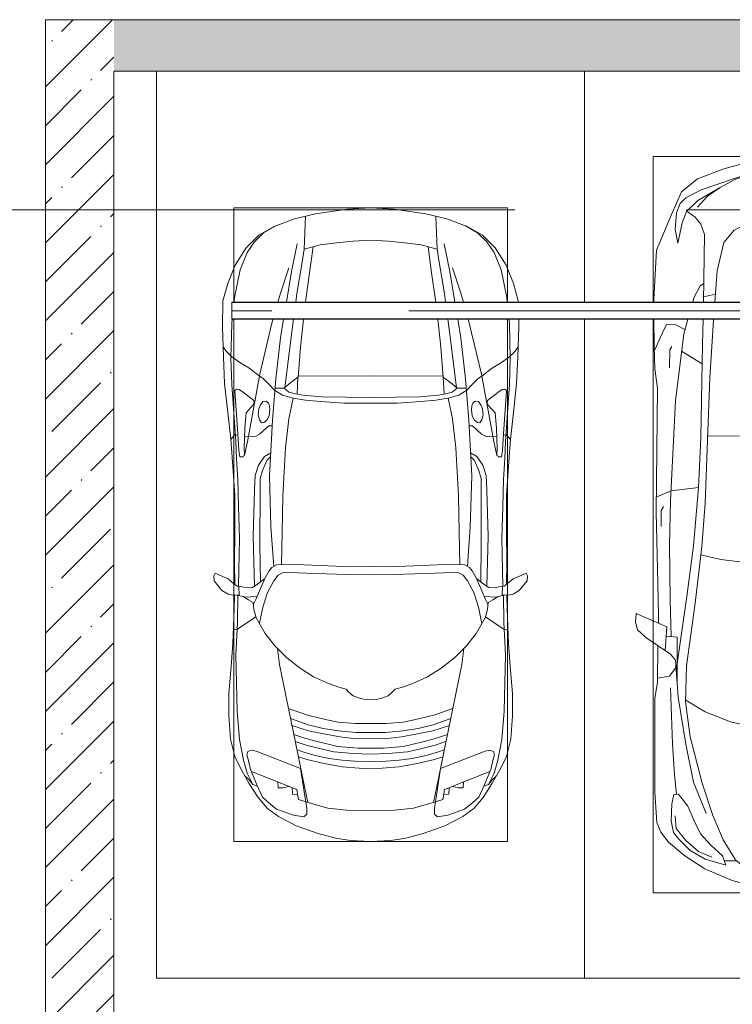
# Model space of a CAD drawing. Header units: millimetres. Extents: x -32229 to 192519, y -13689 to 125138.
# Tile 80 of 183: x -21515 to -17352, y 115608 to 121360. Entities that reach past the tile are written whole.
import ezdxf

# ---------------------------------------------------------------- set-up
doc = ezdxf.new("R2010")
doc.units = ezdxf.units.MM
doc.linetypes.add('ADSK_Линия сетки', pattern=[5000, 4000, -500, 0, -500])
doc.linetypes.add('ADSK_Осевая', pattern=[2800, 2000, -400, 0, -400])
for name, color, linetype, lineweight in [('A-DETL-GENF-OTLN', 7, 'Continuous', 18), ('A-WALL-____-MCUT', 7, 'Continuous', 40), ('A-WALL-____-PATT', 7, 'Continuous', 40), ('C-PRKG-____-OTLN', 7, 'Continuous', 18), ('E-CABL-TRAY-CNTR', 7, 'ADSK_Осевая', 18), ('E-CABL-TRAY-OTLN', 7, 'Continuous', 18), ('S-GRID-____-OTLN', 7, 'Continuous', 9)]:
    doc.layers.add(name, color=color, linetype=linetype, lineweight=lineweight)
pattern_1 = [(45, (0, 0), (-228.0985, 228.0985), []), (45, (228.1, 0), (-228.0985, 228.0985), [403.225, -80.645, 6.706, -73.939])]

# ---------------------------------------------------------------- blocks, each defined once
blk = doc.blocks.new('АР_Машиноместо - 5300x2500_С-V11--01 ЭЛ')
at = {"layer": 'A-DETL-GENF-OTLN', "color": 253, "lineweight": 13, "true_color": 0xaaaaaa}
for p, q in [((1126.4, 4794.1), (970.2, 4771.8)), ((1250, 4800), (1126.4, 4794.1)), ((1250, 4800), (1373.6, 4794.1)), ((1373.6, 4794.1), (1529.8, 4771.8)), ((812.7, 4729.4), (659.1, 4669.9)), ((970.2, 4771.8), (812.7, 4729.4)), ((1122.2, 4726.4), (988.2, 4706.7)), ((1250, 4731.7), (1122.2, 4726.4)), ((1250, 4731.7), (1377.8, 4726.4)), ((1377.8, 4726.4), (1511.8, 4706.7)), ((1529.8, 4771.8), (1687.3, 4729.4)), ((1687.3, 4729.4), (1840.9, 4669.9)), ((659.1, 4669.9), (565.9, 4595.1)), ((680.7, 4606.5), (967, 4703.6)), ((873.9, 4665.1), (791.3, 4619.7)), ((988.2, 4706.7), (873.9, 4665.1)), ((1511.8, 4706.7), (1626.1, 4665.1)), ((1819.3, 4606.5), (1533, 4703.6)), ((1626.1, 4665.1), (1708.7, 4619.7)), ((1840.9, 4669.9), (1934.1, 4595.1)), ((590.7, 4560.1), (680.7, 4606.5)), ((788.5, 4617.7), (661.8, 4543.1)), ((791.3, 4619.7), (717.1, 4568.9)), ((1708.7, 4619.7), (1782.9, 4568.9)), ((1711.5, 4617.7), (1838.2, 4543.1)), ((1909.3, 4560.1), (1819.3, 4606.5)), ((565.9, 4595.1), (507.1, 4462.6)), ((557.5, 4525.7), (590.7, 4560.1)), ((717.1, 4568.9), (659.6, 4505.3)), ((1782.9, 4568.9), (1840.4, 4505.3)), ((1942.5, 4525.7), (1909.3, 4560.1)), ((1934.1, 4595.1), (1992.9, 4462.6)), ((536.4, 4471.4), (557.5, 4525.7)), ((661.8, 4543.1), (594.6, 4479.3)), ((1838.2, 4543.1), (1905.4, 4479.3)), ((1963.6, 4471.4), (1942.5, 4525.7)), ((507.1, 4462.6), (419.6, 4254.2)), ((528.4, 4374.7), (536.4, 4471.4)), ((594.6, 4479.3), (569.5, 4413.1)), ((645, 4445.5), (597.3, 4481.4)), ((679.6, 4406.3), (645, 4445.5)), ((970.5, 4419.3), (1069.6, 4447.3)), ((1069.6, 4447.3), (1167.1, 4453.2)), ((1167.1, 4453.2), (1250, 4453.9)), ((1332.9, 4453.2), (1250, 4453.9)), ((1430.4, 4447.3), (1332.9, 4453.2)), ((1529.5, 4419.3), (1430.4, 4447.3)), ((1820.4, 4406.3), (1855, 4445.5)), ((1855, 4445.5), (1902.7, 4481.4)), ((1905.4, 4479.3), (1930.5, 4413.1)), ((1971.6, 4374.7), (1963.6, 4471.4)), ((1992.9, 4462.6), (2080.4, 4254.2)), ((543.7, 4295.1), (528.4, 4374.7)), ((569.5, 4413.1), (543.7, 4295.1)), ((699.7, 4345.5), (679.6, 4406.3)), ((872.7, 4370.2), (970.5, 4419.3)), ((1627.3, 4370.2), (1529.5, 4419.3)), ((1800.3, 4345.5), (1820.4, 4406.3)), ((1930.5, 4413.1), (1956.3, 4295.1)), ((1956.3, 4295.1), (1971.6, 4374.7)), ((693.3, 3949.9), (699.7, 4345.5)), ((812.5, 4298.9), (872.7, 4370.2)), ((1687.5, 4298.9), (1627.3, 4370.2)), ((1806.7, 3949.9), (1800.3, 4345.5)), ((774.4, 4132.9), (812.5, 4298.9)), ((1725.6, 4132.9), (1687.5, 4298.9)), ((419.6, 4254.2), (403.4, 3968)), ((2080.4, 4254.2), (2096.6, 3968)), ((760.3, 3949.9), (774.4, 4132.9)), ((1739.7, 3949.9), (1725.6, 4132.9)), ((638.7, 3975.4), (675.2, 4045.5)), ((675.2, 4045.5), (694.6, 4057.6)), ((1824.8, 4045.5), (1805.4, 4057.6)), ((1861.3, 3975.4), (1824.8, 4045.5)), ((631.5, 3949.9), (638.7, 3975.4)), ((1868.5, 3949.9), (1861.3, 3975.4)), ((403.4, 3968), (403.5, 3949.9)), ((2096.6, 3968), (2096.5, 3949.9)), ((404.3, 3849.9), (405.6, 3688.5)), ((453.1, 3766.3), (478.4, 3819.3)), ((478.4, 3819.3), (532.5, 3818.1)), ((532.5, 3818.1), (585.5, 3790.5)), ((578.7, 3762.9), (603.2, 3849.9)), ((689.3, 3705.5), (691.7, 3849.9)), ((731.2, 3507.6), (752.2, 3845.6)), ((752.2, 3845.6), (752.6, 3849.9)), ((1747.8, 3845.6), (1747.4, 3849.9)), ((1768.8, 3507.6), (1747.8, 3845.6)), ((1810.7, 3705.5), (1808.3, 3849.9)), ((1921.3, 3762.9), (1896.8, 3849.9)), ((1967.5, 3818.1), (1914.5, 3790.5)), ((2021.6, 3819.3), (1967.5, 3818.1)), ((2046.9, 3766.3), (2021.6, 3819.3)), ((2095.7, 3849.9), (2094.4, 3688.5)), ((408.2, 3667), (453.1, 3766.3)), ((530.9, 3374.8), (578.7, 3762.9)), ((1969.1, 3374.8), (1921.3, 3762.9)), ((2091.8, 3667), (2046.9, 3766.3)), ((405.6, 3688.5), (409.5, 3560)), ((496.8, 3671.6), (510.1, 3691.5)), ((678.7, 3159.5), (689.3, 3705.5)), ((1821.3, 3159.5), (1810.7, 3705.5)), ((2003.2, 3671.6), (1989.9, 3691.5)), ((2094.4, 3688.5), (2090.5, 3560)), ((495.5, 3566.1), (496.8, 3671.6)), ((687.1, 3588.8), (566.5, 3663.9)), ((1812.9, 3588.8), (1933.5, 3663.9)), ((2004.5, 3566.1), (2003.2, 3671.6)), ((409.5, 3560), (426.5, 3446.8)), ((2090.5, 3560), (2073.5, 3446.8)), ((704.9, 2775.5), (731.2, 3507.6)), ((1795.1, 2775.5), (1768.8, 3507.6)), ((426.5, 3446.8), (417.5, 2723)), ((2073.5, 3446.8), (2082.5, 2723)), ((501.4, 2789.7), (530.9, 3374.8)), ((1998.6, 2789.7), (1969.1, 3374.8)), ((665.6, 2864.6), (678.7, 3159.5)), ((1834.4, 2864.6), (1821.3, 3159.5)), ((505.1, 2846.9), (420.9, 2813.3)), ((665.8, 2867.4), (505.1, 2846.9)), ((636.6, 2526.5), (665.8, 2867.4)), ((1834.2, 2867.4), (1994.9, 2846.9)), ((1863.4, 2526.5), (1834.2, 2867.4)), ((1994.9, 2846.9), (2079.1, 2813.3)), ((495.7, 2532.3), (501.4, 2789.7)), ((684.2, 2522.3), (704.9, 2775.5)), ((1815.8, 2522.3), (1795.1, 2775.5)), ((2004.3, 2532.3), (1998.6, 2789.7)), ((417.5, 2723), (428.2, 2308.5)), ((447.8, 2733.7), (459.7, 2756.2)), ((447.8, 2638.7), (447.8, 2733.7)), ((2052.2, 2733.7), (2040.3, 2756.2)), ((2052.2, 2638.7), (2052.2, 2733.7)), ((2082.5, 2723), (2071.8, 2308.5)), ((500, 2210.1), (495.7, 2532.3)), ((2000, 2210.1), (2004.3, 2532.3)), ((636.6, 2526.5), (597, 2231)), ((644.6, 2191.8), (684.2, 2522.3)), ((1855.4, 2191.8), (1815.8, 2522.3)), ((1863.4, 2526.5), (1903, 2231)), ((428.2, 2308.5), (432.3, 2119.9)), ((2071.8, 2308.5), (2067.7, 2119.9)), ((505.9, 1996), (500, 2210.1)), ((597, 2231), (535, 1798.3)), ((595.8, 1824.8), (644.6, 2191.8)), ((1904.2, 1824.8), (1855.4, 2191.8)), ((1903, 2231), (1965, 1798.3)), ((1994.1, 1996), (2000, 2210.1)), ((296.8, 2079.9), (301.4, 2130.5)), ((301.4, 2130.5), (479.9, 2052.9)), ((2198.6, 2130.5), (2020.1, 2052.9)), ((2203.2, 2079.9), (2198.6, 2130.5)), ((309.5, 2036.1), (296.8, 2079.9)), ((432.3, 2119.9), (430.7, 2073.9)), ((2067.7, 2119.9), (2069.3, 2073.9)), ((2190.5, 2036.1), (2203.2, 2079.9)), ((357.8, 1990.1), (309.5, 2036.1)), ((479.9, 2052.9), (471, 1914.3)), ((2020.1, 2052.9), (2029, 1914.3)), ((2142.2, 1990.1), (2190.5, 2036.1)), ((500.6, 1894.5), (357.8, 1990.1)), ((540.9, 1993.7), (476.3, 1997.9)), ((540.9, 1993.7), (539.8, 1733.1)), ((1959.1, 1993.7), (2023.7, 1997.9)), ((1959.1, 1993.7), (1960.2, 1733.1)), ((1999.4, 1894.5), (2142.2, 1990.1)), ((426.5, 1730.9), (427.5, 1943)), ((2073.5, 1730.9), (2072.5, 1943)), ((530.6, 1857.6), (500.6, 1894.5)), ((546.5, 1642.6), (530.6, 1857.6)), ((1953.5, 1642.6), (1969.4, 1857.6)), ((1969.4, 1857.6), (1999.4, 1894.5)), ((533.6, 1816.8), (495, 1765.3)), ((589.4, 1615.5), (595.8, 1824.8)), ((1910.6, 1615.5), (1904.2, 1824.8)), ((1966.4, 1816.8), (2005, 1765.3)), ((410.6, 1634.2), (426.5, 1730.9)), ((495, 1765.3), (426.6, 1753.4)), ((2005, 1765.3), (2073.4, 1753.4)), ((2089.4, 1634.2), (2073.5, 1730.9)), ((409.5, 1087), (410.6, 1634.2)), ((615.4, 1410.3), (589.4, 1615.5)), ((590.4, 1624.3), (703.6, 1557.1)), ((1909.6, 1624.3), (1796.4, 1557.1)), ((1884.6, 1410.3), (1910.6, 1615.5)), ((2090.5, 1087), (2089.4, 1634.2)), ((703.6, 1557.1), (852.8, 1499)), ((1796.4, 1557.1), (1647.2, 1499)), ((852.8, 1499), (1016.6, 1459.9)), ((1647.2, 1499), (1483.4, 1459.9)), ((1016.6, 1459.9), (1146.9, 1439.4)), ((1146.9, 1439.4), (1250, 1434.1)), ((1353.1, 1439.4), (1250, 1434.1)), ((1483.4, 1459.9), (1353.1, 1439.4)), ((687.4, 1141), (615.4, 1410.3)), ((1812.6, 1141), (1884.6, 1410.3)), ((749.2, 950.3), (687.4, 1141)), ((1750.8, 950.3), (1812.6, 1141)), ((420.9, 910.7), (409.5, 1087)), ((510.2, 1018.7), (521.5, 1074.5)), ((521.5, 1074.5), (548.5, 1076.2)), ((548.5, 1076.2), (603.4, 1004.8)), ((1951.5, 1076.2), (1896.6, 1004.8)), ((1978.5, 1074.5), (1951.5, 1076.2)), ((1989.8, 1018.7), (1978.5, 1074.5)), ((2079.1, 910.7), (2090.5, 1087)), ((505.7, 920), (510.2, 1018.7)), ((603.4, 1004.8), (639.1, 920)), ((1896.6, 1004.8), (1860.9, 920)), ((1994.3, 920), (1989.8, 1018.7)), ((809.1, 809.4), (749.2, 950.3)), ((1690.9, 809.4), (1750.8, 950.3)), ((445.9, 853.1), (420.9, 910.7)), ((519.1, 851.5), (505.7, 920)), ((639.1, 920), (677.4, 843.7)), ((1860.9, 920), (1822.6, 843.7)), ((1980.9, 851.5), (1994.3, 920)), ((2054.1, 853.1), (2079.1, 910.7)), ((489, 795.6), (445.9, 853.1)), ((550, 812.3), (519.1, 851.5)), ((616.5, 746.4), (550, 812.3)), ((677.4, 843.7), (737.5, 778.3)), ((881.5, 691.6), (809.1, 809.4)), ((1618.5, 691.6), (1690.9, 809.4)), ((1822.6, 843.7), (1762.5, 778.3)), ((1883.5, 746.4), (1950, 812.3)), ((1950, 812.3), (1980.9, 851.5)), ((2011, 795.6), (2054.1, 853.1)), ((584.4, 714.6), (489, 795.6)), ((737.5, 778.3), (804.5, 715.7)), ((1762.5, 778.3), (1695.5, 715.7)), ((1915.6, 714.6), (2011, 795.6)), ((701.8, 640.4), (584.4, 714.6)), ((703.5, 696.4), (616.5, 746.4)), ((824.6, 660.9), (703.5, 696.4)), ((804.5, 715.7), (824.6, 660.9)), ((941.4, 642.2), (881.5, 691.6)), ((1558.6, 642.2), (1618.5, 691.6)), ((1695.5, 715.7), (1675.4, 660.9)), ((1675.4, 660.9), (1796.5, 696.4)), ((1796.5, 696.4), (1883.5, 746.4)), ((1798.2, 640.4), (1915.6, 714.6)), ((861.8, 571.6), (701.8, 640.4)), ((888.4, 685.9), (815.2, 686.6)), ((1050.7, 599.4), (941.4, 642.2)), ((1449.3, 599.4), (1558.6, 642.2)), ((1611.6, 685.9), (1684.8, 686.6)), ((1638.2, 571.6), (1798.2, 640.4)), ((1148.8, 583), (1050.7, 599.4)), ((1250, 581.6), (1148.8, 583)), ((1250, 581.6), (1351.2, 583)), ((1351.2, 583), (1449.3, 599.4)), ((1052.6, 517.5), (861.8, 571.6)), ((1447.4, 517.5), (1638.2, 571.6)), ((1165.1, 503.1), (1052.6, 517.5)), ((1250, 500), (1165.1, 503.1)), ((1250, 500), (1334.9, 503.1)), ((1334.9, 503.1), (1447.4, 517.5))]:
    blk.add_line(p, q, dxfattribs=at)
at = {"layer": 'A-DETL-GENF-OTLN', "color": 254, "lineweight": 13, "true_color": 0xd4d4d4}
for p, q in [((694.6, 3980.4), (765.1, 3996.8)), ((1805.4, 3980.4), (1734.9, 3996.8)), ((715.1, 3168.3), (1250, 3167.3)), ((1784.9, 3168.3), (1250, 3167.3)), ((677.9, 2473), (794.6, 2446)), ((794.6, 2446), (955.7, 2426.8)), ((955.7, 2426.8), (1105.5, 2413.7)), ((1544.3, 2426.8), (1394.5, 2413.7)), ((1705.4, 2446), (1544.3, 2426.8)), ((1822.1, 2473), (1705.4, 2446)), ((1105.5, 2413.7), (1250, 2412.9)), ((1394.5, 2413.7), (1250, 2412.9)), ((513.9, 1368.9), (502.3, 1696.3)), ((1986.1, 1368.9), (1997.7, 1696.3)), ((590.3, 1367.8), (546.5, 1642.6)), ((1909.7, 1367.8), (1953.5, 1642.6)), ((524.9, 1188.6), (513.9, 1368.9)), ((636.7, 1146), (590.3, 1367.8)), ((1863.3, 1146), (1909.7, 1367.8)), ((1975.1, 1188.6), (1986.1, 1368.9)), ((537.4, 1076.1), (524.9, 1188.6)), ((1962.6, 1076.1), (1975.1, 1188.6)), ((710.2, 962.8), (636.7, 1146)), ((1789.8, 962.8), (1863.3, 1146)), ((534.5, 874.4), (528.1, 949.5)), ((1965.5, 874.4), (1971.9, 949.5)), ((591.7, 805), (534.5, 874.4)), ((1908.3, 805), (1965.5, 874.4)), ((664.7, 739.9), (591.7, 805)), ((1835.3, 739.9), (1908.3, 805)), ((742.6, 707.8), (664.7, 739.9)), ((1757.4, 707.8), (1835.3, 739.9))]:
    blk.add_line(p, q, dxfattribs=at)
at = {"layer": 'C-PRKG-____-OTLN', "color": 253, "lineweight": 13, "true_color": 0xaaaaaa}
for p, q in [((0, 3949.9), (0, 5300)), ((2500, 3949.9), (2500, 5300)), ((400, 4800), (2100, 4800)), ((400, 3949.9), (400, 4800)), ((2100, 3949.9), (2100, 4800)), ((0, 0), (0, 3849.9)), ((400, 500), (400, 3849.9)), ((2100, 500), (2100, 3849.9)), ((2500, 0), (2500, 3849.9)), ((400, 500), (2100, 500)), ((2500, 0), (0, 0))]:
    blk.add_line(p, q, dxfattribs=at)
blk = doc.blocks.new('АР_Машиноместо - 4900x2400_М__5300х2500_-V148--01 ЭЛ')
at = {"layer": 'A-DETL-GENF-OTLN', "color": 253, "lineweight": 13, "true_color": 0xaaaaaa}
for p, q in [((1114.6, 4493), (927, 4466.6)), ((1250, 4500), (1114.6, 4493)), ((1250, 4500), (1385.4, 4493)), ((1385.4, 4493), (1573, 4466.6)), ((804.4, 4436.7), (686, 4391.6)), ((927, 4466.6), (804.4, 4436.7)), ((861.2, 4260.3), (869.3, 4451.1)), ((1573, 4466.6), (1695.6, 4436.7)), ((1638.8, 4260.3), (1630.7, 4451.1)), ((1695.6, 4436.7), (1814, 4391.6)), ((686, 4391.6), (596.3, 4340.6)), ((1814, 4391.6), (1903.7, 4340.6)), ((596.3, 4340.6), (522.5, 4267.9)), ((1903.7, 4340.6), (1977.5, 4267.9)), ((522.5, 4267.9), (458.6, 4167)), ((955.5, 4283.9), (861, 4259.4)), ((914, 4272.5), (893.6, 4121.6)), ((1050.4, 4297.3), (955.5, 4283.9)), ((1146, 4306.7), (1050.4, 4297.3)), ((1250, 4312), (1146, 4306.7)), ((1250, 4312), (1354, 4306.7)), ((1354, 4306.7), (1449.6, 4297.3)), ((1449.6, 4297.3), (1544.5, 4283.9)), ((1544.5, 4283.9), (1639, 4259.4)), ((1586, 4272.5), (1606.4, 4121.6)), ((1977.5, 4267.9), (2041.4, 4167)), ((458.6, 4167), (416.4, 4059.2)), ((2041.4, 4167), (2083.6, 4059.2)), ((893.6, 4121.6), (868.6, 3949.9)), ((1606.4, 4121.6), (1631.4, 3949.9)), ((416.4, 4059.2), (387.4, 3958.4)), ((2083.6, 4059.2), (2112.6, 3958.4)), ((387.4, 3958.4), (384, 3802.9)), ((2112.6, 3958.4), (2112.8, 3949.9)), ((384, 3802.9), (390.2, 3630)), ((856.9, 3849.9), (840.1, 3687.8)), ((1643.1, 3849.9), (1659.9, 3687.8)), ((2116, 3802.9), (2109.8, 3630)), ((2115, 3849.9), (2116, 3802.9)), ((403.8, 3665.5), (388.1, 3688.4)), ((840.1, 3687.8), (826.6, 3509.6)), ((1659.9, 3687.8), (1673.4, 3509.6)), ((2096.2, 3665.5), (2111.9, 3688.4)), ((390.2, 3630), (397.1, 3474.2)), ((438.6, 3629.8), (403.8, 3665.5)), ((491.4, 3594.2), (438.6, 3629.8)), ((2008.6, 3594.2), (2061.4, 3629.8)), ((2061.4, 3629.8), (2096.2, 3665.5)), ((2109.8, 3630), (2102.9, 3474.2)), ((537.9, 3567), (491.4, 3594.2)), ((598.3, 3518.6), (537.9, 3567)), ((1901.7, 3518.6), (1962.1, 3567)), ((1962.1, 3567), (2008.6, 3594.2)), ((624.9, 3501.2), (598.3, 3518.6)), ((773.2, 3472.4), (825.6, 3512.1)), ((825.6, 3512.1), (821, 3413)), ((1250, 3520.1), (827.2, 3517.2)), ((1250, 3520.1), (1672.8, 3517.2)), ((1674.4, 3512.1), (1679, 3413)), ((1726.8, 3472.4), (1674.4, 3512.1)), ((1875.1, 3501.2), (1901.7, 3518.6)), ((397.1, 3474.2), (415.7, 3305.9)), ((654.7, 3470.4), (624.9, 3501.2)), ((690.2, 3433.7), (654.7, 3470.4)), ((676.4, 3260.1), (695.7, 3502.8)), ((744.3, 3447), (773.2, 3472.4)), ((1755.7, 3447), (1726.8, 3472.4)), ((1823.6, 3260.1), (1804.3, 3502.8)), ((1809.8, 3433.7), (1845.3, 3470.4)), ((1845.3, 3470.4), (1875.1, 3501.2)), ((2102.9, 3474.2), (2084.3, 3305.9)), ((456.6, 3434.5), (466.2, 3441.1)), ((462.2, 3347.3), (456.6, 3434.5)), ((466.2, 3441.1), (481.5, 3439.1)), ((481.5, 3439.1), (508, 3422.8)), ((508, 3422.8), (566.8, 3375.1)), ((744.1, 3447.2), (691.3, 3447.2)), ((773, 3424.2), (744.1, 3447.2)), ((811.1, 3414.8), (773, 3424.2)), ((853.3, 3407.2), (811.1, 3414.8)), ((965.3, 3397.8), (853.3, 3407.2)), ((1102.5, 3394.3), (965.3, 3397.8)), ((1250, 3391.3), (1102.5, 3394.3)), ((1250, 3391.3), (1397.5, 3394.3)), ((1397.5, 3394.3), (1534.7, 3397.8)), ((1534.7, 3397.8), (1646.7, 3407.2)), ((1646.7, 3407.2), (1688.9, 3414.8)), ((1688.9, 3414.8), (1727, 3424.2)), ((1727, 3424.2), (1755.7, 3447)), ((1755.7, 3447.2), (1808.7, 3447.2)), ((1992, 3422.8), (1933.2, 3375.1)), ((2018.5, 3439.1), (1992, 3422.8)), ((2033.8, 3441.1), (2018.5, 3439.1)), ((2043.4, 3434.5), (2033.8, 3441.1)), ((2037.8, 3347.3), (2043.4, 3434.5)), ((474.8, 3179.9), (462.2, 3347.3)), ((564.6, 3349.7), (522.2, 3303.2)), ((569.7, 3360.7), (564.6, 3349.7)), ((566.8, 3375.1), (569.7, 3360.7)), ((597.1, 3327.4), (605.2, 3346.8)), ((605.2, 3346.8), (620, 3369.3)), ((620, 3369.3), (638.7, 3372.5)), ((638.7, 3372.5), (654.1, 3360.7)), ((654.1, 3360.7), (658.7, 3344.5)), ((658.7, 3344.5), (661.1, 3321.2)), ((1841.3, 3344.5), (1838.9, 3321.2)), ((1845.9, 3360.7), (1841.3, 3344.5)), ((1861.3, 3372.5), (1845.9, 3360.7)), ((1880, 3369.3), (1861.3, 3372.5)), ((1894.8, 3346.8), (1880, 3369.3)), ((1902.9, 3327.4), (1894.8, 3346.8)), ((1933.2, 3375.1), (1930.3, 3360.7)), ((1930.3, 3360.7), (1935.4, 3349.7)), ((1935.4, 3349.7), (1977.8, 3303.2)), ((2025.2, 3179.9), (2037.8, 3347.3)), ((415.7, 3305.9), (432.8, 3149.3)), ((522.2, 3303.2), (515.3, 3213.7)), ((593.6, 3292.5), (597.1, 3327.4)), ((599.8, 3262.3), (593.6, 3292.5)), ((657.2, 3286.3), (643.2, 3259.9)), ((661.1, 3321.2), (657.2, 3286.3)), ((1838.9, 3321.2), (1842.8, 3286.3)), ((1842.8, 3286.3), (1856.8, 3259.9)), ((1900.2, 3262.3), (1906.4, 3292.5)), ((1906.4, 3292.5), (1902.9, 3327.4)), ((1977.8, 3303.2), (1984.7, 3213.7)), ((2084.3, 3305.9), (2067.1, 3148.3)), ((612.1, 3245.7), (599.8, 3262.3)), ((654.5, 3228.1), (601.7, 3179.4)), ((626.8, 3246.1), (612.1, 3245.7)), ((643.2, 3259.9), (626.8, 3246.1)), ((674.6, 3227.6), (654.5, 3228.1)), ((659.3, 2936), (676.4, 3260.1)), ((1840.7, 2936), (1823.6, 3260.1)), ((1825.4, 3227.6), (1845.5, 3228.1)), ((1845.5, 3228.1), (1898.3, 3179.4)), ((1856.8, 3259.9), (1873.2, 3246.1)), ((1873.2, 3246.1), (1887.9, 3245.7)), ((1887.9, 3245.7), (1900.2, 3262.3)), ((456.9, 3174.2), (432.9, 3148.3)), ((475.2, 3173.5), (456.9, 3174.2)), ((480.8, 3085), (474.8, 3179.9)), ((515.3, 3213.7), (510.9, 3094.6)), ((558.4, 3165.4), (513.6, 3168)), ((579.5, 3167.7), (558.4, 3165.4)), ((601.7, 3179.4), (579.5, 3167.7)), ((1898.3, 3179.4), (1920.5, 3167.7)), ((1920.5, 3167.7), (1941.6, 3165.4)), ((1941.6, 3165.4), (1986.4, 3168)), ((1984.7, 3213.7), (1989.1, 3094.6)), ((2019.2, 3085), (2025.2, 3179.9)), ((2024.8, 3173.5), (2043.1, 3174.2)), ((2043.1, 3174.2), (2067.1, 3148.3)), ((432.8, 3149.3), (446, 2964.8)), ((2067.2, 3149.3), (2054, 2964.8)), ((485.6, 3046.1), (480.8, 3085)), ((512.2, 3061.4), (504.5, 3046.6)), ((510.9, 3094.6), (512.2, 3061.4)), ((1989.1, 3094.6), (1987.8, 3061.4)), ((1987.8, 3061.4), (1995.5, 3046.6)), ((2014.4, 3046.1), (2019.2, 3085)), ((504.5, 3046.6), (485.6, 3046.1)), ((643.6, 3024.6), (618.7, 2966.7)), ((665.1, 3046.1), (643.6, 3024.6)), ((1834.9, 3046.1), (1856.4, 3024.6)), ((1856.4, 3024.6), (1881.3, 2966.7)), ((1995.5, 3046.6), (2014.4, 3046.1)), ((446, 2964.8), (456.1, 2818.3)), ((618.7, 2966.7), (604.4, 2919.4)), ((667.8, 2638.3), (659.3, 2936)), ((1832.2, 2638.3), (1840.7, 2936)), ((1881.3, 2966.7), (1895.6, 2919.4)), ((2054, 2964.8), (2043.9, 2818.3)), ((604.4, 2919.4), (604.4, 2850.8)), ((1895.6, 2919.4), (1895.6, 2850.8)), ((604.4, 2850.8), (603.5, 2534.3)), ((1895.6, 2850.8), (1896.5, 2534.3)), ((456.1, 2818.3), (456.8, 2613.6)), ((2043.9, 2818.3), (2043.2, 2613.6)), ((456.8, 2613.6), (454.5, 2423.6)), ((684.8, 2406.5), (667.8, 2638.3)), ((1815.2, 2406.5), (1832.2, 2638.3)), ((2043.2, 2613.6), (2045.5, 2423.6)), ((603.5, 2534.3), (606.1, 2314.9)), ((1896.5, 2534.3), (1893.9, 2314.9)), ((454.5, 2423.6), (456, 2301.1)), ((813.8, 2416.7), (700.6, 2415.4)), ((999.2, 2409.3), (813.8, 2416.7)), ((1500.8, 2409.3), (1686.2, 2416.7)), ((1686.2, 2416.7), (1799.4, 2415.4)), ((2045.5, 2423.6), (2044, 2301.1)), ((341.2, 2366.2), (333.1, 2350.6)), ((384.4, 2347.9), (341.2, 2366.2)), ((656.7, 2380.3), (633.8, 2340.5)), ((672.8, 2399.7), (656.7, 2380.3)), ((700.6, 2415.4), (672.8, 2399.7)), ((734.3, 2368.8), (710, 2355.4)), ((772.7, 2371.5), (734.3, 2368.8)), ((929.1, 2364.1), (772.7, 2371.5)), ((1115.2, 2358.7), (929.1, 2364.1)), ((1132.7, 2404.6), (999.2, 2409.3)), ((1250, 2357.8), (1115.2, 2358.7)), ((1250, 2406.6), (1132.7, 2404.6)), ((1250, 2406.6), (1367.3, 2404.6)), ((1250, 2357.8), (1384.8, 2358.7)), ((1367.3, 2404.6), (1500.8, 2409.3)), ((1384.8, 2358.7), (1570.9, 2364.1)), ((1570.9, 2364.1), (1727.3, 2371.5)), ((1727.3, 2371.5), (1765.7, 2368.8)), ((1765.7, 2368.8), (1790, 2355.4)), ((1799.4, 2415.4), (1827.2, 2399.7)), ((1827.2, 2399.7), (1843.3, 2380.3)), ((1843.3, 2380.3), (1866.2, 2340.5)), ((2115.6, 2347.9), (2158.8, 2366.2)), ((2158.8, 2366.2), (2166.9, 2350.6)), ((333.1, 2350.6), (335.2, 2322.3)), ((335.2, 2322.3), (381.7, 2266.4)), ((417.4, 2333.8), (384.4, 2347.9)), ((449.8, 2306.1), (417.4, 2333.8)), ((470, 2290), (449.8, 2306.1)), ((630.6, 2332.9), (580.6, 2296)), ((633.8, 2340.5), (600.8, 2263)), ((685.1, 2322.3), (647.3, 2254.2)), ((710, 2355.4), (685.1, 2322.3)), ((1790, 2355.4), (1814.9, 2322.3)), ((1814.9, 2322.3), (1852.7, 2254.2)), ((1866.2, 2340.5), (1899.2, 2263)), ((1869.4, 2332.9), (1919.4, 2296)), ((2030, 2290), (2050.2, 2306.1)), ((2050.2, 2306.1), (2082.6, 2333.8)), ((2082.6, 2333.8), (2115.6, 2347.9)), ((2164.8, 2322.3), (2118.3, 2266.4)), ((2166.9, 2350.6), (2164.8, 2322.3)), ((381.7, 2266.4), (417.4, 2243.4)), ((417.4, 2243.4), (445.1, 2238.7)), ((493.6, 2288.6), (470, 2290)), ((482, 2235.6), (479.1, 2288.7)), ((523.3, 2281.2), (493.6, 2288.6)), ((559, 2282.6), (523.3, 2281.2)), ((580.6, 2296), (559, 2282.6)), ((600.8, 2263), (579.9, 2213.8)), ((647.3, 2254.2), (619.7, 2168.6)), ((1852.7, 2254.2), (1880.3, 2168.6)), ((1899.2, 2263), (1920.1, 2213.8)), ((1919.4, 2296), (1941, 2282.6)), ((1941, 2282.6), (1976.7, 2281.2)), ((1976.7, 2281.2), (2006.4, 2288.6)), ((2006.4, 2288.6), (2030, 2290)), ((2018, 2235.6), (2020.9, 2288.7)), ((2082.6, 2243.4), (2054.9, 2238.7)), ((2118.3, 2266.4), (2082.6, 2243.4)), ((445.1, 2238.7), (481.8, 2239.5)), ((453, 2159.1), (455, 2238.9)), ((505.1, 2230), (467.5, 2239.2)), ((536.7, 2211.8), (505.1, 2230)), ((586.6, 2231.3), (510.1, 2227.1)), ((564.3, 2195.4), (536.7, 2211.8)), ((567.1, 2153.8), (564.3, 2195.4)), ((579.9, 2213.8), (564.9, 2186.5)), ((1913.4, 2231.3), (1989.9, 2227.1)), ((1920.1, 2213.8), (1935.1, 2186.5)), ((1932.9, 2153.8), (1935.7, 2195.4)), ((1935.7, 2195.4), (1963.3, 2211.8)), ((1963.3, 2211.8), (1994.9, 2230)), ((1994.9, 2230), (2032.5, 2239.2)), ((2054.9, 2238.7), (2018.2, 2239.5)), ((2047, 2159.1), (2045, 2238.9)), ((444.9, 1956.8), (453, 2159.1)), ((580.7, 2105.7), (567.1, 2153.8)), ((619.7, 2168.6), (600.3, 2072.7)), ((1880.3, 2168.6), (1899.7, 2072.7)), ((1919.3, 2105.7), (1932.9, 2153.8)), ((2055.1, 1956.8), (2047, 2159.1)), ((525.5, 2074.6), (475.1, 2041)), ((578.8, 2112.6), (525.5, 2074.6)), ((634.6, 2015), (580.7, 2105.7)), ((1865.4, 2015), (1919.3, 2105.7)), ((1921.2, 2112.6), (1974.5, 2074.6)), ((1974.5, 2074.6), (2024.9, 2041)), ((475.1, 2041), (447.5, 2034.4)), ((690.7, 1941.6), (634.6, 2015)), ((1809.3, 1941.6), (1865.4, 2015)), ((2024.9, 2041), (2052.5, 2034.4)), ((434.8, 1820.7), (444.9, 1956.8)), ((2065.2, 1820.7), (2055.1, 1956.8)), ((761.1, 1871.7), (690.7, 1941.6)), ((718.3, 1834.2), (705.7, 1926.7)), ((1738.9, 1871.7), (1809.3, 1941.6)), ((1781.7, 1834.2), (1794.3, 1926.7)), ((837.5, 1812.1), (761.1, 1871.7)), ((1662.5, 1812.1), (1738.9, 1871.7)), ((422, 1662.9), (434.8, 1820.7)), ((770, 1576.5), (718.3, 1834.2)), ((917, 1761.1), (837.5, 1812.1)), ((1583, 1761.1), (1662.5, 1812.1)), ((1730, 1576.5), (1781.7, 1834.2)), ((2078, 1662.9), (2065.2, 1820.7)), ((1004.2, 1721.4), (917, 1761.1)), ((1495.8, 1721.4), (1583, 1761.1)), ((1064.9, 1700.5), (1004.2, 1721.4)), ((1107.2, 1689.8), (1064.9, 1700.5)), ((1123.5, 1670.9), (1107.2, 1689.8)), ((1147.5, 1650.5), (1123.5, 1670.9)), ((1352.5, 1650.5), (1376.5, 1670.9)), ((1376.5, 1670.9), (1392.8, 1689.8)), ((1392.8, 1689.8), (1435.1, 1700.5)), ((1435.1, 1700.5), (1495.8, 1721.4)), ((422, 1534.1), (422, 1662.9)), ((1184.7, 1635.7), (1147.5, 1650.5)), ((1217.8, 1629.1), (1184.7, 1635.7)), ((1217.8, 1629.1), (1250, 1626.8)), ((1282.2, 1629.1), (1250, 1626.8)), ((1282.2, 1629.1), (1315.3, 1635.7)), ((1315.3, 1635.7), (1352.5, 1650.5)), ((2078, 1534.1), (2078, 1662.9)), ((826.8, 1300.9), (770, 1576.5)), ((881.7, 1536.4), (770, 1576.5)), ((1618.3, 1536.4), (1730, 1576.5)), ((1673.2, 1300.9), (1730, 1576.5)), ((430.8, 1396.6), (422, 1534.1)), ((884.3, 1480.8), (782, 1518.1)), ((994.9, 1509.3), (881.7, 1536.4)), ((1060, 1496.1), (994.9, 1509.3)), ((1159.3, 1489.1), (1060, 1496.1)), ((1340.7, 1489.1), (1440, 1496.1)), ((1440, 1496.1), (1505.1, 1509.3)), ((1505.1, 1509.3), (1618.3, 1536.4)), ((1615.7, 1480.8), (1718, 1518.1)), ((2069.2, 1396.6), (2078, 1534.1)), ((887, 1446.5), (790.4, 1477.3)), ((973.4, 1459.7), (884.3, 1480.8)), ((986.2, 1425.6), (887, 1446.5)), ((1061.9, 1445.7), (973.4, 1459.7)), ((1163.9, 1435.1), (1061.9, 1445.7)), ((1250, 1488.3), (1159.3, 1489.1)), ((1250, 1488.3), (1340.7, 1489.1)), ((1336.1, 1435.1), (1438.1, 1445.7)), ((1438.1, 1445.7), (1526.6, 1459.7)), ((1513.8, 1425.6), (1613, 1446.5)), ((1526.6, 1459.7), (1615.7, 1480.8)), ((1613, 1446.5), (1709.6, 1477.3)), ((455.7, 1296.1), (430.8, 1396.6)), ((871.4, 1401.1), (800.5, 1424.6)), ((873.8, 1361.2), (809.9, 1383.1)), ((945.3, 1380.6), (871.4, 1401.1)), ((1059, 1354.8), (945.3, 1380.6)), ((1070, 1410.4), (986.2, 1425.6)), ((1168.3, 1399.8), (1070, 1410.4)), ((1250, 1435.1), (1163.9, 1435.1)), ((1250, 1400.1), (1168.3, 1399.8)), ((1250, 1435.1), (1336.1, 1435.1)), ((1250, 1400.1), (1331.7, 1399.8)), ((1331.7, 1399.8), (1430, 1410.4)), ((1430, 1410.4), (1513.8, 1425.6)), ((1441, 1354.8), (1554.7, 1380.6)), ((1554.7, 1380.6), (1628.6, 1401.1)), ((1626.2, 1361.2), (1690.1, 1383.1)), ((1628.6, 1401.1), (1699.5, 1424.6)), ((2044.3, 1296.1), (2069.2, 1396.6)), ((527.2, 1305.2), (531.8, 1326)), ((531.8, 1326), (554.4, 1333.3)), ((554.4, 1333.3), (580.7, 1327.1)), ((580.7, 1327.1), (841.1, 1225.9)), ((859.1, 1321.2), (819.9, 1334.4)), ((958.3, 1341.1), (873.8, 1361.2)), ((1035, 1323.2), (958.3, 1341.1)), ((1148.3, 1312.4), (1035, 1323.2)), ((1174.5, 1344.2), (1059, 1354.8)), ((1250, 1344.9), (1174.5, 1344.2)), ((1250, 1344.9), (1325.5, 1344.2)), ((1325.5, 1344.2), (1441, 1354.8)), ((1351.7, 1312.4), (1465, 1323.2)), ((1465, 1323.2), (1541.7, 1341.1)), ((1541.7, 1341.1), (1626.2, 1361.2)), ((1640.9, 1321.2), (1680.1, 1334.4)), ((1919.3, 1327.1), (1658.9, 1225.9)), ((1945.6, 1333.3), (1919.3, 1327.1)), ((1968.2, 1326), (1945.6, 1333.3)), ((1972.8, 1305.2), (1968.2, 1326)), ((487.4, 1232.1), (455.7, 1296.1)), ((535, 1280.6), (527.2, 1305.2)), ((548.2, 1220.1), (535, 1280.6)), ((853.8, 1167.4), (826.8, 1300.9)), ((876.3, 1278.7), (828.3, 1293.7)), ((925.2, 1301.6), (859.1, 1321.2)), ((978.6, 1254.6), (876.3, 1278.7)), ((1007.1, 1283.7), (925.2, 1301.6)), ((1083.6, 1274.6), (1007.1, 1283.7)), ((1159.1, 1267.9), (1083.6, 1274.6)), ((1250, 1309.3), (1148.3, 1312.4)), ((1250, 1266.6), (1159.1, 1267.9)), ((1250, 1309.3), (1351.7, 1312.4)), ((1250, 1266.6), (1340.9, 1267.9)), ((1340.9, 1267.9), (1416.4, 1274.6)), ((1416.4, 1274.6), (1492.9, 1283.7)), ((1492.9, 1283.7), (1574.8, 1301.6)), ((1521.4, 1254.6), (1623.7, 1278.7)), ((1574.8, 1301.6), (1640.9, 1321.2)), ((1623.7, 1278.7), (1671.7, 1293.7)), ((1646.2, 1167.4), (1673.2, 1300.9)), ((1951.8, 1220.1), (1965, 1280.6)), ((1965, 1280.6), (1972.8, 1305.2)), ((2012.6, 1232.1), (2044.3, 1296.1)), ((539.3, 1140.4), (487.4, 1232.1)), ((586.9, 1126.3), (548.2, 1220.1)), ((841.1, 1225.9), (877.7, 991.4)), ((1084.1, 1236), (978.6, 1254.6)), ((1182.5, 1227.5), (1084.1, 1236)), ((1250, 1223.7), (1182.5, 1227.5)), ((1250, 1223.7), (1317.5, 1227.5)), ((1317.5, 1227.5), (1415.9, 1236)), ((1415.9, 1236), (1521.4, 1254.6)), ((1658.9, 1225.9), (1622.3, 991.4)), ((1913.1, 1126.3), (1951.8, 1220.1)), ((1960.7, 1140.4), (2012.6, 1232.1)), ((540.4, 1159.6), (516.2, 1180.5)), ((561.3, 1132.6), (540.4, 1159.6)), ((882.6, 1027.5), (853.8, 1167.4)), ((1617.4, 1027.5), (1646.2, 1167.4)), ((1938.7, 1132.6), (1959.6, 1159.6)), ((1959.6, 1159.6), (1983.8, 1180.5)), ((593.2, 1056.8), (539.3, 1140.4)), ((589, 1121.6), (561.3, 1132.6)), ((617.9, 1057.3), (586.9, 1126.3)), ((1882.1, 1057.3), (1913.1, 1126.3)), ((1906.8, 1056.8), (1960.7, 1140.4)), ((1911, 1121.6), (1938.7, 1132.6)), ((647.2, 992.8), (593.2, 1056.8)), ((654.7, 1024.4), (617.9, 1057.3)), ((1845.3, 1024.4), (1882.1, 1057.3)), ((1852.8, 992.8), (1906.8, 1056.8)), ((711.9, 946.2), (647.2, 992.8)), ((700.9, 989.1), (655, 1024.3)), ((800.1, 952.6), (700.9, 989.1)), ((1000.2, 994.5), (871.4, 1031.3)), ((877.7, 991.4), (877.7, 958.9)), ((1127.4, 979.8), (1000.2, 994.5)), ((1250, 977.6), (1127.4, 979.8)), ((1250, 977.6), (1372.6, 979.8)), ((1372.6, 979.8), (1499.8, 994.5)), ((1499.8, 994.5), (1628.6, 1031.3)), ((1622.3, 991.4), (1622.3, 958.9)), ((1699.9, 952.6), (1799.1, 989.1)), ((1788.1, 946.2), (1852.8, 992.8)), ((1799.1, 989.1), (1845, 1024.3)), ((815.8, 891), (711.9, 946.2)), ((859, 944.1), (800.1, 952.6)), ((877.7, 958.9), (859, 944.1)), ((1622.3, 958.9), (1641, 944.1)), ((1641, 944.1), (1699.9, 952.6)), ((1684.2, 891), (1788.1, 946.2)), ((943.3, 845.1), (815.8, 891)), ((1556.7, 845.1), (1684.2, 891)), ((1044.2, 818.6), (943.3, 845.1)), ((1132.7, 806), (1044.2, 818.6)), ((1250, 800), (1132.7, 806)), ((1250, 800), (1367.3, 806)), ((1367.3, 806), (1455.8, 818.6)), ((1455.8, 818.6), (1556.7, 845.1))]:
    blk.add_line(p, q, dxfattribs=at)
at = {"layer": 'A-DETL-GENF-OTLN', "color": 254, "lineweight": 13, "true_color": 0xd4d4d4}
for p, q in [((696.3, 4395.8), (625, 4354.8)), ((1803.7, 4395.8), (1875, 4354.8)), ((625, 4354.8), (571.5, 4303.1)), ((1875, 4354.8), (1928.5, 4303.1)), ((571.5, 4303.1), (527.8, 4239.8)), ((786.9, 4128.3), (821.1, 4289.8)), ((849, 4182.8), (861.2, 4260.3)), ((1651, 4182.8), (1638.8, 4260.3)), ((1713.1, 4128.3), (1678.9, 4289.8)), ((1928.5, 4303.1), (1972.2, 4239.8)), ((527.8, 4239.8), (488.6, 4138.1)), ((1972.2, 4239.8), (2011.4, 4138.1)), ((722.7, 4001.8), (771.7, 4149.8)), ((819.4, 4000.8), (849, 4182.8)), ((1680.6, 4000.8), (1651, 4182.8)), ((1777.3, 4001.8), (1728.3, 4149.8)), ((488.6, 4138.1), (454.7, 3976.8)), ((757.5, 3949.9), (786.9, 4128.3)), ((1742.5, 3949.9), (1713.1, 4128.3)), ((2011.4, 4138.1), (2045.3, 3976.8)), ((454.7, 3976.8), (451.9, 3949.9)), ((708.1, 3949.9), (722.7, 4001.8)), ((812.6, 3949.9), (819.4, 4000.8)), ((1687.4, 3949.9), (1680.6, 4000.8)), ((1791.9, 3949.9), (1777.3, 4001.8)), ((2045.3, 3976.8), (2048.1, 3949.9)), ((438.6, 3823.4), (434.2, 3623.7)), ((441.4, 3849.9), (438.6, 3823.4)), ((602.3, 3530.2), (673.6, 3827.1)), ((673.6, 3827.1), (680, 3849.9)), ((723.2, 3741.5), (741, 3849.9)), ((785.7, 3746.6), (799.4, 3849.9)), ((1714.3, 3746.6), (1700.6, 3849.9)), ((1776.8, 3741.5), (1759, 3849.9)), ((1826.4, 3827.1), (1820, 3849.9)), ((1897.7, 3530.2), (1826.4, 3827.1)), ((2058.6, 3849.9), (2061.4, 3823.4)), ((2061.4, 3823.4), (2065.8, 3623.7)), ((695.7, 3502.8), (723.2, 3741.5)), ((765.5, 3589.1), (785.7, 3746.6)), ((1734.5, 3589.1), (1714.3, 3746.6)), ((1804.3, 3502.8), (1776.8, 3741.5)), ((434.2, 3623.7), (439.5, 3468.5)), ((2065.8, 3623.7), (2060.5, 3468.5)), ((749.1, 3450.8), (765.5, 3589.1)), ((1750.9, 3450.8), (1734.5, 3589.1)), ((564, 3316.2), (602.3, 3530.2)), ((1936, 3316.2), (1897.7, 3530.2)), ((439.5, 3468.5), (462, 3136.6)), ((2060.5, 3468.5), (2038, 3136.6)), ((734.6, 3405.8), (688.5, 3435.5)), ((797.1, 3388.2), (734.6, 3405.8)), ((1702.9, 3388.2), (1765.4, 3405.8)), ((1765.4, 3405.8), (1811.5, 3435.5)), ((771.7, 3268.5), (797.1, 3388.2)), ((870, 3377.1), (797.1, 3388.2)), ((957.1, 3368.9), (870, 3377.1)), ((1093.5, 3360.7), (957.1, 3368.9)), ((1250, 3360.7), (1093.5, 3360.7)), ((1250, 3360.7), (1406.5, 3360.7)), ((1406.5, 3360.7), (1542.9, 3368.9)), ((1542.9, 3368.9), (1630, 3377.1)), ((1630, 3377.1), (1702.9, 3388.2)), ((1728.3, 3268.5), (1702.9, 3388.2)), ((532.7, 3145.9), (564, 3316.2)), ((1967.3, 3145.9), (1936, 3316.2)), ((752.8, 3099), (771.7, 3268.5)), ((1747.2, 3099), (1728.3, 3268.5)), ((462, 3136.6), (466.3, 3036.3)), ((512.5, 3053.2), (532.7, 3145.9)), ((1987.5, 3053.2), (1967.3, 3145.9)), ((2038, 3136.6), (2033.7, 3036.3)), ((629, 3048.1), (666.7, 3069.7)), ((737.8, 2818.3), (752.8, 3099)), ((1762.2, 2818.3), (1747.2, 3099)), ((1871, 3048.1), (1833.3, 3069.7)), ((466.3, 3036.3), (473.9, 2913.7)), ((575.7, 2937.4), (595.2, 2997.9)), ((595.2, 2997.9), (629, 3048.1)), ((1904.8, 2997.9), (1871, 3048.1)), ((1924.3, 2937.4), (1904.8, 2997.9)), ((2033.7, 3036.3), (2026.1, 2913.7)), ((571.6, 2853.3), (575.7, 2937.4)), ((1928.4, 2853.3), (1924.3, 2937.4)), ((473.9, 2913.7), (477.8, 2754.7)), ((2026.1, 2913.7), (2022.2, 2754.7)), ((564.4, 2580.5), (571.6, 2853.3)), ((1935.6, 2580.5), (1928.4, 2853.3)), ((733.8, 2606.7), (737.8, 2818.3)), ((1766.2, 2606.7), (1762.2, 2818.3)), ((477.8, 2754.7), (483.3, 2571.4)), ((2022.2, 2754.7), (2016.7, 2571.4)), ((728.4, 2415.7), (733.8, 2606.7)), ((1771.6, 2415.7), (1766.2, 2606.7)), ((483.3, 2571.4), (478, 2290)), ((570.6, 2291.4), (564.4, 2580.5)), ((1929.4, 2291.4), (1935.6, 2580.5)), ((2016.7, 2571.4), (2022, 2290)), ((471.8, 2077.7), (474.5, 2239.3)), ((2028.2, 2077.7), (2025.5, 2239.3)), ((462.8, 1889.5), (471.8, 2077.7)), ((2037.2, 1889.5), (2028.2, 2077.7)), ((470.9, 1561.4), (462.8, 1889.5)), ((2029.1, 1561.4), (2037.2, 1889.5)), ((483.4, 1395.6), (470.9, 1561.4)), ((2016.6, 1395.6), (2029.1, 1561.4)), ((507.4, 1274.3), (483.4, 1395.6)), ((1992.6, 1274.3), (2016.6, 1395.6)), ((527.9, 1198.6), (507.4, 1274.3)), ((1972.1, 1198.6), (1992.6, 1274.3)), ((818.8, 1102.9), (554, 1208.1)), ((1681.2, 1102.9), (1946, 1208.1)), ((561.7, 1132.1), (527.9, 1198.6)), ((1938.3, 1132.1), (1972.1, 1198.6)), ((709.1, 1112.7), (708.2, 1146.9)), ((737.7, 1113.6), (709.1, 1112.7)), ((772.6, 1121.3), (737.7, 1113.6)), ((792.9, 1076.2), (791.2, 1114.5)), ((824.1, 1063.7), (818.8, 1102.9)), ((1675.9, 1063.7), (1681.2, 1102.9)), ((1707.1, 1076.2), (1708.8, 1114.5)), ((1727.4, 1121.3), (1762.3, 1113.6)), ((1762.3, 1113.6), (1790.9, 1112.7)), ((1790.9, 1112.7), (1791.8, 1146.9)), ((823.3, 1074.4), (792.9, 1076.2)), ((827.7, 1045), (824.1, 1063.7)), ((871.3, 1031.9), (827.7, 1045)), ((1628.7, 1031.9), (1672.3, 1045)), ((1672.3, 1045), (1675.9, 1063.7)), ((1676.7, 1074.4), (1707.1, 1076.2))]:
    blk.add_line(p, q, dxfattribs=at)
at = {"layer": 'C-PRKG-____-OTLN', "color": 253, "lineweight": 13, "true_color": 0xaaaaaa}
for p, q in [((0, 0), (0, 5300)), ((2500, 3949.9), (2500, 5300)), ((450, 4500), (2050, 4500)), ((450, 3949.9), (450, 4500)), ((2050, 3949.9), (2050, 4500)), ((450, 800), (450, 3849.9)), ((2050, 800), (2050, 3849.9)), ((2500, 0), (2500, 3849.9)), ((450, 800), (2050, 800)), ((2500, 0), (0, 0))]:
    blk.add_line(p, q, dxfattribs=at)
blk = doc.blocks.new('Наметкина 10_РД_АР_П_отсоединено_rvt-1--01 ЭЛ')
at = {"layer": 'A-WALL-____-PATT', "lineweight": 5, "true_color": 0xaaaaaa}
h = blk.add_hatch(dxfattribs=at)
h.set_pattern_fill('FP_1', color=253, style=0, pattern_type=2)
h.set_pattern_definition(pattern_1)
h.paths.add_polyline_path([(-21364.7, 98350), (-20964.7, 98350), (-20964.7, 121360), (-21364.7, 121360), (-21364.7, 106784.4)])
h = blk.add_hatch(dxfattribs=at)
h.set_pattern_fill('FP_1', color=253, style=0, pattern_type=2)
h.set_pattern_definition(pattern_1)
h.paths.add_polyline_path([(19235.3, 121060), (19235.3, 121360), (-20964.7, 121360), (-20964.7, 121060), (11535.3, 121060)])
at = {"layer": 'A-WALL-____-MCUT', "color": 253, "lineweight": 13, "true_color": 0xaaaaaa}
for p, q in [((-21364.7, 121360), (-21364.7, 98350)), ((-20964.7, 121360), (-21364.7, 121360)), ((19235.3, 121360), (-20964.7, 121360)), ((-20964.7, 98350), (-20964.7, 121060)), ((-20964.7, 121060), (-13164.7, 121060))]:
    blk.add_line(p, q, dxfattribs=at)
at = {"layer": 'C-PRKG-____-OTLN', "color": 253, "lineweight": 13, "true_color": 0xaaaaaa}
for name, p in [('АР_Машиноместо - 4900x2400_М__5300х2500_-V148--01 ЭЛ', (-20714.7, 115760)), ('АР_Машиноместо - 5300x2500_С-V11--01 ЭЛ', (-18214.7, 115760))]:
    blk.add_blockref(name, p, dxfattribs=at)

msp = doc.modelspace()

# ---------------------------------------------------------------- linework, layer by layer
at = {"layer": 'E-CABL-TRAY-CNTR', "color": 5, "true_color": 0x0000ff}
msp.add_line((21960.1, 119659.9), (-20274.8, 119659.9), dxfattribs=at)
at = {"layer": 'E-CABL-TRAY-OTLN', "color": 5, "true_color": 0x0000ff}
for p, q in [((-20274.8, 119609.9), (-20274.8, 119709.9)), ((21960.1, 119709.9), (-20274.8, 119709.9)), ((21960.1, 119707.4), (-20274.8, 119707.4)), ((21960.1, 119612.4), (-20274.8, 119612.4)), ((21960.1, 119609.9), (-20274.8, 119609.9))]:
    msp.add_line(p, q, dxfattribs=at)
at = {"layer": 'S-GRID-____-OTLN', "color": 253, "linetype": 'ADSK_Линия сетки', "true_color": 0xaaaaaa}
msp.add_line((131381.2, 120250), (-30593.4, 120250), dxfattribs=at)

# ---------------------------------------------------------------- block references
at = {"lineweight": 5}
msp.add_blockref('Наметкина 10_РД_АР_П_отсоединено_rvt-1--01 ЭЛ', (0, 0), dxfattribs=at)

doc.saveas('drawing.dxf')
